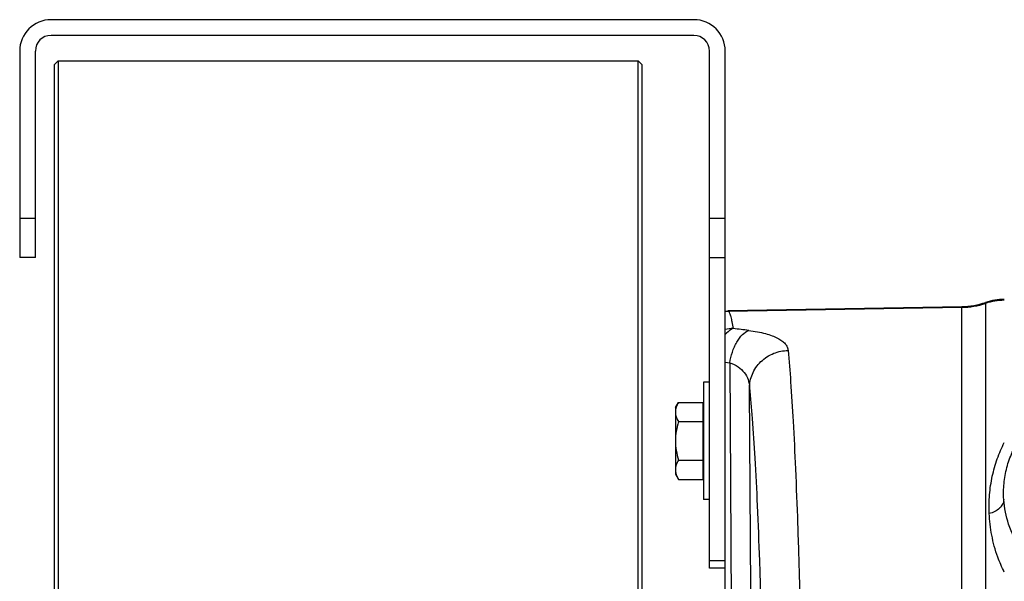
# Model space of a CAD drawing. Extents: x -3157 to 1181, y 8 to 2342.
# Tile 9 of 75: x -2144 to -1893, y 567 to 710. Entities that reach past the tile are written whole.
import ezdxf

# ---------------------------------------------------------------- set-up
doc = ezdxf.new("R2010")
doc.units = 0
doc.header["$LTSCALE"] = 65.395
doc.layers.get('0').update_dxf_attribs({"linetype": 'CONTINUOUS'})

msp = doc.modelspace()

# ---------------------------------------------------------------- linework, layer by layer
at = {"color": 7, "linetype": 'CONTINUOUS'}
for p, q in [((-1972.21, 710.13), (-2136.21, 710.13)), ((-1972.21, 706.13), (-2136.21, 706.13)), ((-2144.21, 702.13), (-2144.21, 649.46)), ((-2140.21, 649.46), (-2140.21, 702.13)), ((-1968.21, 570.13), (-1968.21, 702.13)), ((-1964.21, 634.65), (-1964.21, 702.13)), ((-2135.41, 698.63), (-2134.41, 699.63)), ((-2135.41, 698.63), (-2135.41, 176.63)), ((-2134.41, 699.63), (-2134.41, 175.63)), ((-2134.41, 699.63), (-1986.41, 699.63)), ((-1986.41, 175.63), (-1986.41, 699.63)), ((-1985.41, 698.63), (-1986.41, 699.63)), ((-1985.41, 176.63), (-1985.41, 698.63)), ((-2140.21, 649.46), (-2144.21, 649.46)), ((-1968.21, 649.46), (-1964.21, 649.46)), ((-1964.21, 570.13), (-1968.21, 570.13))]:
    msp.add_line(p, q, dxfattribs=at)
at = {"color": 9, "linetype": 'CONTINUOUS'}
for p, q in [((-2144.21, 659.46), (-2140.21, 659.46)), ((-1968.21, 659.46), (-1964.21, 659.46)), ((-1903.8, 636.69), (-1963.42, 635.65)), ((-1963.42, 635.65), (-1963.42, 635.65)), ((-1963.42, 635.65), (-1963.42, 635.65)), ((-1903.8, 238.33), (-1903.8, 636.93)), ((-1897.78, 637.97), (-1897.78, 237.29)), ((-1964.21, 622.71), (-1963.04, 622.57)), ((-1963.04, 622.57), (-1962.64, 558.78)), ((-1957.67, 564.42), (-1958, 616.24)), ((-1968.21, 572.13), (-1964.21, 572.13))]:
    msp.add_line(p, q, dxfattribs=at)
at = {"color": 6, "linetype": 'CONTINUOUS'}
for p, q in [((-1963.54, 635.89), (-1903.8, 636.93)), ((-1964.21, 240.61), (-1964.21, 634.65)), ((-1969.71, 617.63), (-1969.71, 587.63)), ((-1968.21, 617.63), (-1969.71, 617.63)), ((-1976.91, 611.13), (-1976.15, 612.44)), ((-1976.91, 611.13), (-1976.91, 594.13)), ((-1976.15, 612.44), (-1969.91, 612.44)), ((-1976.15, 607.54), (-1969.91, 607.54)), ((-1976.15, 597.72), (-1969.91, 597.72)), ((-1976.91, 594.13), (-1976.15, 592.81)), ((-1976.15, 592.81), (-1969.91, 592.81)), ((-1968.21, 587.63), (-1969.71, 587.63))]:
    msp.add_line(p, q, dxfattribs=at)
at = {"color": 2, "linetype": 'CONTINUOUS'}
for p, q in [((-1963.54, 635.89), (-1963.42, 635.65)), ((-1963.3, 635.65), (-1963.54, 635.89)), ((-1969.91, 612.44), (-1969.91, 592.81))]:
    msp.add_line(p, q, dxfattribs=at)
at = {"color": 7, "linetype": 'CONTINUOUS'}
for centre, radius, start, end in [((-2136.21, 702.13), 8, 90, 180), ((-1972.21, 702.13), 8, 0, 90), ((-2136.21, 702.13), 4, 90, 180), ((-1972.21, 702.13), 4, 0, 90)]:
    msp.add_arc(centre, radius, start, end, dxfattribs=at)
at = {"color": 6, "linetype": 'CONTINUOUS'}
for centre, radius, start, end in [((-1893, 623.76), 14.99, 90.0002, 108.578), ((-1904.15, 656.92), 19.99, 271.0008, 288.578)]:
    msp.add_arc(centre, radius, start, end, dxfattribs=at)
at = {"color": 9, "linetype": 'CONTINUOUS'}
for centre, radius, start, end in [((-1893, 623.5), 15.01, 89.9998, 108.5562), ((-1904.15, 656.7), 20.01, 270.9992, 288.5562), ((-1961.88, 621.05), 10.26, 91.4074, 103.0939), ((-2015.81, 185.31), 449.21, 82.6337, 83.1371)]:
    msp.add_arc(centre, radius, start, end, dxfattribs=at)
at = {"color": 2, "linetype": 'CONTINUOUS'}
for centre, radius, start, end in [((-1963.11, 625.65), 10, 91.0707, 96.3016), ((-1963.23, 625.65), 10, 94.8197, 95.5768), ((-1963.23, 625.64), 10.01, 91.0348, 94.8192)]:
    msp.add_arc(centre, radius, start, end, dxfattribs=at)
at = {"color": 9, "linetype": 'CONTINUOUS'}
for points, knots in [([(-1962.13, 631.3), (-1962.22, 631.86), (-1962.39, 632.85), (-1962.67, 634.14), (-1962.91, 634.97), (-1963.13, 635.43), (-1963.24, 635.59), (-1963.3, 635.65)], [0, 0, 0, 0, 0.374272, 0.664574, 0.871734, 0.945185, 1, 1, 1, 1]), ([(-1962.13, 631.3), (-1962.32, 631.24), (-1963.11, 630.87), (-1963.77, 630.26), (-1964.21, 629.75)], [0, 0, 0, 0, 0.225151, 1, 1, 1, 1]), ([(-1963.04, 622.57), (-1962.89, 623.49), (-1962.56, 624.86), (-1961.9, 626.59), (-1961.3, 627.8), (-1960.61, 628.86), (-1959.67, 629.96), (-1958.82, 630.59), (-1958.22, 630.81)], [0, 0, 0, 0, 0.281815, 0.42376, 0.560892, 0.689334, 0.806223, 1, 1, 1, 1]), ([(-1958.22, 630.81), (-1957.46, 630.72), (-1956.04, 630.5), (-1954.04, 630.06), (-1952.33, 629.54), (-1950.9, 628.93), (-1949.77, 628.25), (-1948.93, 627.48), (-1948.37, 626.63), (-1948.21, 626.02), (-1948.18, 625.72)], [0, 0, 0, 0, 0.19104, 0.361903, 0.51159, 0.640366, 0.749786, 0.842821, 0.924132, 1, 1, 1, 1]), ([(-1958, 616.24), (-1957.99, 616.81), (-1957.87, 617.98), (-1957.33, 619.72), (-1956.41, 621.4), (-1954.72, 623.4), (-1951.96, 625.17), (-1949.41, 625.68), (-1948.18, 625.72)], [0, 0, 0, 0, 0.113782, 0.234817, 0.361803, 0.492756, 0.754666, 1, 1, 1, 1]), ([(-1948.18, 625.72), (-1947.92, 623.06), (-1947.44, 617.03), (-1946.82, 606.95), (-1946.24, 594.86), (-1945.7, 580.9), (-1945.22, 565.23), (-1944.63, 541.5), (-1944.32, 523), (-1944.15, 510.26)], [0, 0, 0, 0, 0.069285, 0.157023, 0.262199, 0.383581, 0.519739, 0.669064, 1, 1, 1, 1]), ([(-1963.04, 622.57), (-1962.29, 622.31), (-1960.91, 621.65), (-1959.27, 620.15), (-1958.27, 618.29), (-1958.03, 616.92), (-1958, 616.24)], [0, 0, 0, 0, 0.27667, 0.525402, 0.760904, 1, 1, 1, 1]), ([(-1958, 616.24), (-1957.73, 613.61), (-1957.23, 607.61), (-1956.59, 597.57), (-1955.99, 585.47), (-1955.44, 571.48), (-1954.95, 555.78), (-1954.36, 532.02), (-1954.05, 513.51), (-1953.89, 500.77)], [0, 0, 0, 0, 0.06863, 0.1561, 0.26132, 0.382959, 0.519469, 0.669111, 1, 1, 1, 1]), ([(-1893.14, 587.63), (-1893.23, 589), (-1893.19, 591.77), (-1892.46, 595.85), (-1891.07, 599.74), (-1889.76, 602.16), (-1889.02, 603.29)], [0, 0, 0, 0, 0.250828, 0.501928, 0.752986, 1, 1, 1, 1]), ([(-1896.85, 584.1), (-1896.92, 585.7), (-1896.86, 588.88), (-1896.17, 593.58), (-1894.9, 598.05), (-1893.69, 600.88), (-1893, 602.22)], [0, 0, 0, 0, 0.256311, 0.509543, 0.758657, 1, 1, 1, 1]), ([(-1893.14, 587.63), (-1893.16, 587.24), (-1893.38, 586.41), (-1894.21, 585.34), (-1895.41, 584.53), (-1896.36, 584.21), (-1896.85, 584.1)], [0, 0, 0, 0, 0.213155, 0.45684, 0.725729, 1, 1, 1, 1]), ([(-1888.75, 575.05), (-1890.08, 576.99), (-1892.11, 581.06), (-1892.99, 585.5), (-1893.14, 587.63)], [0, 0, 0, 0, 0.524428, 1, 1, 1, 1]), ([(-1893, 569.15), (-1893.33, 569.78), (-1893.91, 571.03), (-1894.79, 573.23), (-1895.58, 575.73), (-1896.23, 578.54), (-1896.66, 581.32), (-1896.8, 583.18), (-1896.85, 584.1)], [0, 0, 0, 0, 0.135515, 0.266502, 0.456593, 0.641147, 0.821881, 1, 1, 1, 1])]:
    msp.add_open_spline(points, degree=3, knots=knots, dxfattribs=at)
at = {"color": 6, "linetype": 'CONTINUOUS'}
for points, knots in [([(-1976.15, 612.44), (-1976.37, 612.06), (-1976.75, 611.28), (-1976.91, 610.41), (-1976.91, 609.99)], [0, 0, 0, 0, 0.514934, 1, 1, 1, 1]), ([(-1976.91, 609.99), (-1976.91, 609.57), (-1976.75, 608.71), (-1976.37, 607.92), (-1976.15, 607.54)], [0, 0, 0, 0, 0.485066, 1, 1, 1, 1]), ([(-1976.15, 607.54), (-1976.38, 606.74), (-1976.76, 605.12), (-1976.91, 603.46), (-1976.91, 602.63)], [0, 0, 0, 0, 0.500107, 1, 1, 1, 1]), ([(-1976.91, 602.63), (-1976.91, 601.8), (-1976.76, 600.14), (-1976.38, 598.52), (-1976.15, 597.72)], [0, 0, 0, 0, 0.499893, 1, 1, 1, 1]), ([(-1976.15, 597.72), (-1976.37, 597.34), (-1976.75, 596.55), (-1976.91, 595.69), (-1976.91, 595.27)], [0, 0, 0, 0, 0.514934, 1, 1, 1, 1]), ([(-1976.91, 595.27), (-1976.91, 595.17), (-1976.89, 594.76), (-1976.8, 594.35), (-1976.71, 594.05)], [0, 0, 0, 0, 0.247416, 1, 1, 1, 1]), ([(-1976.71, 594.05), (-1976.68, 593.95), (-1976.52, 593.52), (-1976.32, 593.11), (-1976.15, 592.81)], [0, 0, 0, 0, 0.243705, 1, 1, 1, 1])]:
    msp.add_open_spline(points, degree=3, knots=knots, dxfattribs=at)

doc.saveas('drawing.dxf')
